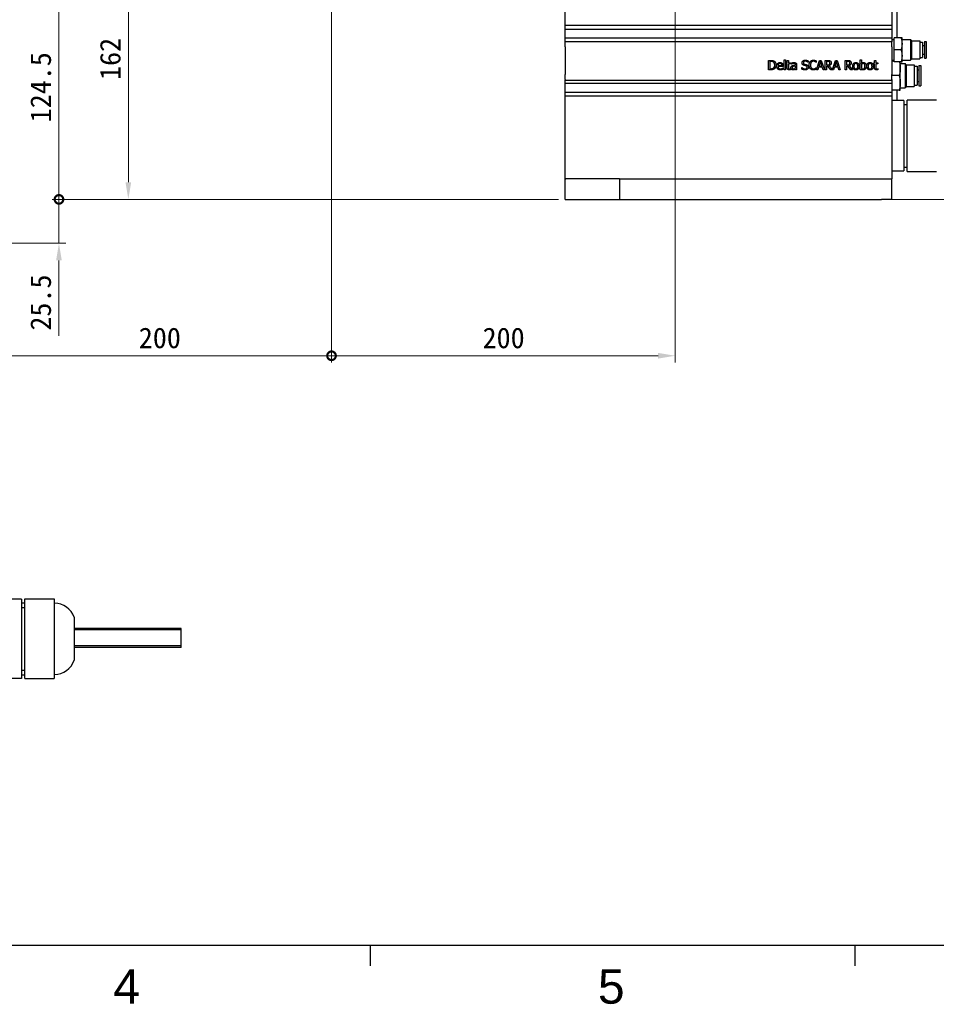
# Model space of a CAD drawing. Header units: millimetres. Extents: x 14 to 2347, y 26 to 1654.
# Tile 3 of 61: x 984 to 1517, y 26 to 599. Entities that reach past the tile are written whole.
import ezdxf
from ezdxf.enums import TextEntityAlignment as Align

# ---------------------------------------------------------------- set-up
doc = ezdxf.new("R2010")
doc.units = ezdxf.units.MM
doc.header["$LTSCALE"] = 4
doc.layers.get('0').update_dxf_attribs({"lineweight": 25})
doc.layers.add('可見邊線(ISO)', color=7, linetype='Continuous', lineweight=30)
doc.layers.add('標註(ISO)', color=7, linetype='Continuous', lineweight=9)
doc.styles.add('temp', font='txt')
doc.styles.add('TEXTSTYLE_1_90', font='arial.ttf')
doc.dimstyles.new('工研院N500', dxfattribs={"dimscale": 4, "dimtxt": 3, "dimasz": 2.5, "dimexe": 1, "dimexo": 1, "dimgap": 0.762, "dimtad": 1, "dimdec": 3, "dimrnd": 1e-08, "dimdsep": 46, "dimtxsty": 'temp', "dimcen": 0.09, "dimdle": 10, "dimclrd": 1, "dimclre": 1, "dimclrt": 7, "dimazin": 2, "dimtfac": 0.666667, "dimtdec": 3, "dimtmove": 0, "dimatfit": 3, "dimfxl": 1, "dimtolj": 1, "dimlwd": 15, "dimlwe": 15, "dimarcsym": 0})

# ---------------------------------------------------------------- blocks, each defined once
blk = doc.blocks.new('圖框 A2')
at = {"color": 3, "linetype": 'Continuous', "true_color": 0x00ff00}
for p, q in [((15, 15), (579, 15)), ((297, 15), (297, 12)), ((367.5, 15), (367.5, 12))]:
    blk.add_line(p, q, dxfattribs=at)
at = {"color": 1, "true_color": 0xff0000, "style": 'TEXTSTYLE_1_90'}
for s, p in [('4', (261.562581, 6.49501)), ('5', (332.062581, 6.49501))]:
    blk.add_text(s, height=5, dxfattribs=at).set_placement(p, align=Align.CENTER)
blk = doc.blocks.new('*D40')
at = {"layer": 'Defpoints', "color": 0, "linetype": 'Continuous', "transparency": 16777216}
for p in [(1312.26, 1188.2), (1485.45, 494.04), (1648.88, 494.04)]:
    blk.add_point(p, dxfattribs=at)
at = {"layer": '標註(ISO)', "color": 1, "linetype": 'Continuous', "lineweight": 15, "transparency": 16777216}
for p, q in [((1316.26, 1188.2), (1652.88, 1188.2)), ((1648.88, 1178.2), (1648.88, 504.04)), ((1489.45, 494.04), (1652.88, 494.04))]:
    blk.add_line(p, q, dxfattribs=at)
at = {"layer": '標註(ISO)', "color": 1, "linetype": 'Continuous', "transparency": 16777216}
for points in [[(1647.22, 1178.2), (1650.55, 1178.2), (1648.88, 1188.2)], [(1647.22, 504.04), (1650.55, 504.04), (1648.88, 494.04)]]:
    blk.add_solid(points, dxfattribs=at)
at = {"layer": '標註(ISO)', "color": 7, "linetype": 'Continuous', "lineweight": 18, "transparency": 16777216, "insert": (1629.98, 823.73), "char_height": 12, "attachment_point": 1, "rotation": 90, "style": 'temp'}
blk.add_mtext('\\A1;\\f新細明體|b0|i0;\\H12.0000;(675)', dxfattribs=at)
blk = doc.blocks.new('_DotSmall')
at = {"color": 0, "linetype": 'ByBlock', "const_width": 0.5}
blk.add_lwpolyline([(-0.0625, 0, 1), (0.0625, 0, 1)], format="xyb", close=True, dxfattribs=at)
blk = doc.blocks.new('*D41')
at = {"layer": 'Defpoints', "color": 0, "linetype": 'Continuous', "transparency": 16777216}
for p in [(1165.45, 675.84), (965.45, 659.04), (1165.45, 403.04)]:
    blk.add_point(p, dxfattribs=at)
at = {"layer": '標註(ISO)', "color": 1, "linetype": 'Continuous', "lineweight": 15, "transparency": 16777216}
for p, q in [((1165.45, 671.84), (1165.45, 399.04)), ((965.45, 655.04), (965.45, 399.04)), ((975.45, 403.04), (1165.45, 403.04))]:
    blk.add_line(p, q, dxfattribs=at)
at = {"layer": '標註(ISO)', "color": 1, "linetype": 'Continuous', "transparency": 16777216}
blk.add_solid([(975.45, 404.7), (975.45, 401.37), (965.45, 403.04)], dxfattribs=at)
at = {"layer": '標註(ISO)', "color": 1, "linetype": 'Continuous', "lineweight": 15, "transparency": 16777216, "xscale": 10, "yscale": 10, "zscale": 10}
blk.add_blockref('_DotSmall', (1165.45, 403.04), dxfattribs=at)
at = {"layer": '標註(ISO)', "color": 7, "linetype": 'Continuous', "lineweight": 18, "transparency": 16777216, "insert": (1053.29, 419.44), "char_height": 12, "attachment_point": 1, "style": 'temp'}
blk.add_mtext('\\A1;200', dxfattribs=at)
blk = doc.blocks.new('*D43')
at = {"layer": 'Defpoints', "color": 0, "linetype": 'Continuous', "transparency": 16777216}
for p in [(1165.45, 675.84), (1365.45, 639.04), (1365.45, 403.04)]:
    blk.add_point(p, dxfattribs=at)
at = {"layer": '標註(ISO)', "color": 1, "linetype": 'Continuous', "lineweight": 15, "transparency": 16777216}
for p, q in [((1165.45, 671.84), (1165.45, 399.04)), ((1365.45, 635.04), (1365.45, 399.04)), ((1165.45, 403.04), (1355.45, 403.04))]:
    blk.add_line(p, q, dxfattribs=at)
at = {"layer": '標註(ISO)', "color": 1, "linetype": 'Continuous', "transparency": 16777216}
blk.add_solid([(1355.45, 404.7), (1355.45, 401.37), (1365.45, 403.04)], dxfattribs=at)
at = {"layer": '標註(ISO)', "color": 1, "linetype": 'Continuous', "lineweight": 15, "transparency": 16777216, "xscale": 10, "yscale": 10, "zscale": 10, "rotation": 180}
blk.add_blockref('_DotSmall', (1165.45, 403.04), dxfattribs=at)
at = {"layer": '標註(ISO)', "color": 7, "linetype": 'Continuous', "lineweight": 18, "transparency": 16777216, "insert": (1253.37, 419.44), "char_height": 12, "attachment_point": 1, "style": 'temp'}
blk.add_mtext('\\A1;200', dxfattribs=at)
blk = doc.blocks.new('*D44')
at = {"layer": 'Defpoints', "color": 0, "linetype": 'Continuous', "transparency": 16777216}
for p in [(1047.21, 656.04), (1120.45, 656.04), (1301.45, 494.04)]:
    blk.add_point(p, dxfattribs=at)
at = {"layer": '標註(ISO)', "color": 1, "linetype": 'Continuous', "lineweight": 15, "transparency": 16777216}
for p, q in [((1116.45, 656.04), (1043.21, 656.04)), ((1047.21, 504.04), (1047.21, 656.04)), ((1297.45, 494.04), (1043.21, 494.04))]:
    blk.add_line(p, q, dxfattribs=at)
at = {"layer": '標註(ISO)', "color": 1, "linetype": 'Continuous', "transparency": 16777216}
blk.add_solid([(1045.54, 504.04), (1048.87, 504.04), (1047.21, 494.04)], dxfattribs=at)
at = {"layer": '標註(ISO)', "color": 1, "linetype": 'Continuous', "lineweight": 15, "transparency": 16777216, "xscale": 10, "yscale": 10, "zscale": 10, "rotation": 90}
blk.add_blockref('_DotSmall', (1047.21, 656.04), dxfattribs=at)
at = {"layer": '標註(ISO)', "color": 7, "linetype": 'Continuous', "lineweight": 18, "transparency": 16777216, "insert": (1030.64, 563.54), "char_height": 12, "attachment_point": 1, "rotation": 90, "style": 'temp'}
blk.add_mtext('\\A1;162', dxfattribs=at)
blk = doc.blocks.new('*D46')
at = {"layer": 'Defpoints', "color": 0, "linetype": 'Continuous', "transparency": 16777216}
for p in [(1006.82, 494.04), (1301.45, 494.04), (973.45, 468.54)]:
    blk.add_point(p, dxfattribs=at)
at = {"layer": '標註(ISO)', "color": 1, "linetype": 'Continuous', "lineweight": 15, "transparency": 16777216}
for p, q in [((1006.82, 494.04), (1006.82, 514.04)), ((1297.45, 494.04), (1002.82, 494.04)), ((1006.82, 494.04), (1006.82, 468.54)), ((977.45, 468.54), (1010.82, 468.54)), ((1006.82, 458.54), (1006.82, 414.62))]:
    blk.add_line(p, q, dxfattribs=at)
at = {"layer": '標註(ISO)', "color": 1, "linetype": 'Continuous', "transparency": 16777216}
blk.add_solid([(1005.15, 458.54), (1008.48, 458.54), (1006.82, 468.54)], dxfattribs=at)
at = {"layer": '標註(ISO)', "color": 1, "linetype": 'Continuous', "lineweight": 15, "transparency": 16777216, "xscale": 10, "yscale": 10, "zscale": 10, "rotation": 270}
blk.add_blockref('_DotSmall', (1006.82, 494.04), dxfattribs=at)
at = {"layer": '標註(ISO)', "color": 7, "linetype": 'Continuous', "lineweight": 18, "transparency": 16777216, "insert": (990.18, 417.67), "char_height": 12, "attachment_point": 1, "rotation": 90, "style": 'temp'}
blk.add_mtext('\\A1;25.5', dxfattribs=at)
blk = doc.blocks.new('*D47')
at = {"layer": 'Defpoints', "color": 0, "linetype": 'Continuous', "transparency": 16777216}
for p in [(973.45, 618.54), (1006.82, 618.54), (1301.45, 494.04)]:
    blk.add_point(p, dxfattribs=at)
at = {"layer": '標註(ISO)', "color": 1, "linetype": 'Continuous', "lineweight": 15, "transparency": 16777216}
for p, q in [((977.45, 618.54), (1010.82, 618.54)), ((1006.82, 494.04), (1006.82, 608.54)), ((1297.45, 494.04), (1002.82, 494.04))]:
    blk.add_line(p, q, dxfattribs=at)
at = {"layer": '標註(ISO)', "color": 1, "linetype": 'Continuous', "transparency": 16777216}
blk.add_solid([(1005.15, 608.54), (1008.48, 608.54), (1006.82, 618.54)], dxfattribs=at)
at = {"layer": '標註(ISO)', "color": 1, "linetype": 'Continuous', "lineweight": 15, "transparency": 16777216, "xscale": 10, "yscale": 10, "zscale": 10, "rotation": 270}
blk.add_blockref('_DotSmall', (1006.82, 494.04), dxfattribs=at)
at = {"layer": '標註(ISO)', "color": 7, "linetype": 'Continuous', "lineweight": 18, "transparency": 16777216, "insert": (990.18, 538.88), "char_height": 12, "attachment_point": 1, "rotation": 90, "style": 'temp'}
blk.add_mtext('\\A1;124.5', dxfattribs=at)

msp = doc.modelspace()

# ---------------------------------------------------------------- linework, layer by layer
at = {"layer": '可見邊線(ISO)'}
for p, q in [((1301.45406, 595.39382), (1301.45406, 651.03585)), ((1491.45406, 651.03585), (1491.45406, 595.39382)), ((1494.45406, 610.53585), (1494.45406, 588.03585)), ((1301.45406, 595.39382), (1491.45406, 595.39382)), ((1301.45406, 594.89382), (1301.45406, 595.39382)), ((1301.45406, 593.49382), (1301.45406, 594.89382)), ((1301.45406, 592.99382), (1301.45406, 593.49382)), ((1491.45406, 592.99382), (1301.45406, 592.99382)), ((1301.45406, 587.99382), (1301.45406, 592.99382)), ((1491.45406, 595.39382), (1491.45406, 594.89382)), ((1491.45406, 594.89382), (1491.45406, 593.49382)), ((1491.45406, 593.49382), (1491.45406, 592.99382)), ((1491.45406, 592.99382), (1491.45406, 587.99382)), ((1301.45406, 587.99382), (1491.45406, 587.99382)), ((1301.45406, 587.058), (1301.45406, 587.99382)), ((1301.45406, 586.56804), (1301.45406, 587.058)), ((1301.45406, 585.95564), (1301.45406, 586.56804)), ((1301.45406, 585.94045), (1301.45406, 585.95564)), ((1301.45406, 585.95564), (1491.45406, 585.95564)), ((1301.45406, 585.94045), (1301.45406, 585.70288)), ((1301.45406, 582.74846), (1301.45406, 585.70288)), ((1491.45406, 587.99382), (1491.45406, 587.058)), ((1491.45406, 587.058), (1491.45406, 586.56804)), ((1491.45406, 587.03585), (1492.95406, 587.03585)), ((1491.45406, 586.56804), (1491.45406, 585.95564)), ((1491.45406, 585.94045), (1491.45406, 585.95564)), ((1491.45406, 585.94045), (1491.45406, 585.70288)), ((1491.45406, 582.74846), (1491.45406, 585.70288)), ((1492.95406, 581.03585), (1492.95406, 588.03585)), ((1496.9491, 588.03585), (1492.95406, 588.03585)), ((1497.45406, 584.53585), (1497.45406, 588.03585)), ((1497.45406, 587.03585), (1502.45406, 587.03585)), ((1497.45406, 577.53585), (1497.45406, 584.53585)), ((1502.45406, 587.03585), (1502.45406, 575.03585)), ((1503.06756, 586.42235), (1502.45406, 587.03585)), ((1503.06756, 586.42235), (1503.06756, 575.64935)), ((1503.06756, 586.28585), (1507.76756, 586.28585)), ((1507.76756, 586.28585), (1507.76756, 575.78585)), ((1507.76756, 585.53585), (1509.46756, 585.53585)), ((1509.46756, 585.53585), (1509.46756, 576.53585)), ((1510.46756, 585.91085), (1510.46756, 576.16085)), ((1510.46756, 585.91085), (1511.56756, 585.91085)), ((1511.56756, 585.91085), (1511.56756, 576.16085)), ((1301.45406, 582.74846), (1301.45406, 566.66282)), ((1491.45406, 582.74846), (1491.45406, 566.66282)), ((1492.95406, 574.03585), (1492.95406, 581.03585)), ((1496.9491, 581.03585), (1492.95406, 581.03585)), ((1509.46756, 583.53585), (1510.46756, 583.53585)), ((1419.80738, 574.95572), (1421.05981, 574.95572)), ((1419.80738, 569.45572), (1419.80738, 574.95572)), ((1421.09547, 574.32281), (1420.53834, 574.32281)), ((1420.53834, 574.32281), (1420.53834, 570.08862)), ((1428.87748, 569.45572), (1428.87748, 575.20085)), ((1428.87748, 575.20085), (1429.57278, 575.20085)), ((1429.57278, 575.20085), (1429.57278, 569.45572)), ((1430.17002, 573.00798), (1430.17002, 573.58294)), ((1430.17002, 573.58294), (1430.63801, 573.58294)), ((1430.63801, 573.00798), (1430.17002, 573.00798)), ((1430.63801, 573.58294), (1430.63801, 574.76852)), ((1430.63801, 574.76852), (1431.33331, 574.76852)), ((1430.63801, 570.72152), (1430.63801, 573.00798)), ((1431.33331, 574.76852), (1431.33331, 573.58294)), ((1431.33331, 573.58294), (1432.61249, 573.58294)), ((1432.61249, 573.00798), (1431.33331, 573.00798)), ((1431.33331, 573.00798), (1431.33331, 571.04243)), ((1432.61249, 573.58294), (1432.61249, 573.00798)), ((1433.16516, 572.78513), (1433.16516, 573.4938)), ((1442.76565, 573.82362), (1442.71216, 573.82362)), ((1442.76565, 574.69721), (1442.76565, 573.82362)), ((1447.58372, 573.70774), (1447.52578, 573.70774)), ((1447.58372, 574.59024), (1447.58372, 573.70774)), ((1447.67286, 569.45572), (1449.52699, 574.95572)), ((1449.95933, 574.20693), (1449.11249, 571.61738)), ((1449.52699, 574.95572), (1450.42732, 574.95572)), ((1450.81062, 571.61738), (1449.95933, 574.20693)), ((1450.42732, 574.95572), (1452.28145, 569.45572)), ((1452.80293, 569.45572), (1452.80293, 574.95572)), ((1452.80293, 574.95572), (1454.22027, 574.95572)), ((1453.53388, 574.32281), (1453.53388, 572.25474)), ((1454.26038, 574.32281), (1453.53388, 574.32281)), ((1456.94896, 569.59082), (1458.75755, 574.95572)), ((1459.18988, 574.20693), (1458.34304, 571.61738)), ((1458.75755, 574.95572), (1459.65787, 574.95572)), ((1460.04118, 571.61738), (1459.18988, 574.20693)), ((1459.65787, 574.95572), (1461.512, 569.45572)), ((1464.39571, 569.45572), (1464.39571, 574.95572)), ((1464.39571, 574.95572), (1465.81306, 574.95572)), ((1465.12667, 574.32281), (1465.12667, 572.25474)), ((1465.85317, 574.32281), (1465.12667, 574.32281)), ((1473.14045, 569.45572), (1473.14045, 575.20085)), ((1473.14045, 575.20085), (1473.83575, 575.20085)), ((1473.83575, 575.20085), (1473.83575, 573.15061)), ((1481.00268, 573.00798), (1481.00268, 573.58294)), ((1481.00268, 573.58294), (1481.47067, 573.58294)), ((1481.47067, 573.00798), (1481.00268, 573.00798)), ((1481.47067, 573.58294), (1481.47067, 574.76852)), ((1481.47067, 574.76852), (1482.16597, 574.76852)), ((1481.47067, 570.72152), (1481.47067, 573.00798)), ((1482.16597, 574.76852), (1482.16597, 573.58294)), ((1482.16597, 573.58294), (1483.44515, 573.58294)), ((1482.16597, 573.00798), (1482.16597, 571.04243)), ((1483.44515, 573.00798), (1482.16597, 573.00798)), ((1483.44515, 573.58294), (1483.44515, 573.00798)), ((1491.45406, 575.03585), (1492.95406, 575.03585)), ((1492.95406, 574.53585), (1491.45406, 574.53585)), ((1496.9491, 574.03585), (1492.95406, 574.03585)), ((1496.45406, 570.28585), (1496.45406, 574.03585)), ((1496.45406, 573.03585), (1499.22706, 573.03585)), ((1497.45406, 574.03585), (1497.45406, 577.53585)), ((1497.45406, 575.03585), (1502.45406, 575.03585)), ((1499.22706, 573.03585), (1499.22706, 559.03585)), ((1499.84056, 572.42235), (1499.22706, 573.03585)), ((1503.06756, 575.64935), (1502.45406, 575.03585)), ((1503.06756, 575.78585), (1507.76756, 575.78585)), ((1507.76756, 576.53585), (1509.46756, 576.53585)), ((1509.46756, 578.53585), (1510.46756, 578.53585)), ((1510.46756, 576.16085), (1511.56756, 576.16085)), ((1421.07318, 569.45572), (1419.80738, 569.45572)), ((1420.53834, 570.08862), (1421.09547, 570.08862)), ((1425.30293, 571.97841), (1427.48242, 571.97841)), ((1428.15989, 571.44802), (1425.30293, 571.44802)), ((1428.04401, 570.46747), (1428.08413, 570.46747)), ((1428.08413, 570.46747), (1428.08413, 569.70977)), ((1428.15989, 571.82687), (1428.15989, 571.44802)), ((1429.57278, 569.45572), (1428.87748, 569.45572)), ((1432.57237, 570.11536), (1432.61249, 570.11536)), ((1432.61249, 570.11536), (1432.61249, 569.49137)), ((1433.20528, 572.78513), (1433.16516, 572.78513)), ((1435.42489, 572.17006), (1435.42489, 572.30377)), ((1435.42489, 570.47192), (1435.42489, 571.61738)), ((1435.42489, 569.45572), (1435.42489, 569.89251)), ((1436.12019, 569.45572), (1435.42489, 569.45572)), ((1436.12019, 572.27703), (1436.12019, 569.45572)), ((1439.24012, 569.78554), (1439.24012, 570.70369)), ((1439.24012, 570.70369), (1439.29361, 570.70369)), ((1447.53024, 570.70369), (1447.58372, 570.70369)), ((1447.58372, 570.70369), (1447.58372, 569.83011)), ((1448.41273, 569.45572), (1447.67286, 569.45572)), ((1448.91192, 570.9934), (1448.41273, 569.45572)), ((1451.01119, 570.9934), (1448.91192, 570.9934)), ((1449.11249, 571.61738), (1450.81062, 571.61738)), ((1451.51038, 569.45572), (1451.01119, 570.9934)), ((1452.28145, 569.45572), (1451.51038, 569.45572)), ((1453.53388, 569.45572), (1452.80293, 569.45572)), ((1453.53388, 572.25474), (1454.1757, 572.25474)), ((1453.53388, 571.64413), (1453.53388, 569.45572)), ((1454.37181, 571.64413), (1453.53388, 571.64413)), ((1456.11006, 569.45572), (1454.37181, 571.64413)), ((1455.10276, 571.84915), (1456.94896, 569.59082)), ((1457.64328, 569.45572), (1456.11006, 569.45572)), ((1458.14247, 570.9934), (1457.64328, 569.45572)), ((1460.24174, 570.9934), (1458.14247, 570.9934)), ((1458.34304, 571.61738), (1460.04118, 571.61738)), ((1460.74093, 569.45572), (1460.24174, 570.9934)), ((1461.512, 569.45572), (1460.74093, 569.45572)), ((1465.12667, 569.45572), (1464.39571, 569.45572)), ((1465.12667, 572.25474), (1465.76849, 572.25474)), ((1465.9646, 571.64413), (1465.12667, 571.64413)), ((1465.12667, 571.64413), (1465.12667, 569.45572)), ((1467.70285, 569.45572), (1465.9646, 571.64413)), ((1466.69555, 571.84915), (1468.6522, 569.45572)), ((1468.6522, 569.45572), (1467.70285, 569.45572)), ((1473.79118, 569.45572), (1473.14045, 569.45572)), ((1473.83575, 569.64737), (1473.79118, 569.45572)), ((1473.83575, 572.56674), (1473.83575, 570.20004)), ((1483.40503, 570.11536), (1483.44515, 570.11536)), ((1483.44515, 570.11536), (1483.44515, 569.49137)), ((1496.45406, 561.78585), (1496.45406, 570.28585)), ((1499.84056, 572.42235), (1499.84056, 559.64935)), ((1499.84056, 572.28585), (1504.54056, 572.28585)), ((1504.54056, 572.28585), (1504.54056, 559.78585)), ((1504.54056, 571.53585), (1506.24056, 571.53585)), ((1506.24056, 571.53585), (1506.24056, 560.53585)), ((1506.24056, 569.48585), (1507.24056, 569.48585)), ((1507.24056, 571.91085), (1507.24056, 560.16085)), ((1507.24056, 571.91085), (1508.34056, 571.91085)), ((1508.34056, 571.91085), (1508.34056, 560.16085)), ((1301.45406, 563.7084), (1301.45406, 566.66282)), ((1301.45406, 563.7084), (1301.45406, 563.47083)), ((1301.45406, 563.45564), (1301.45406, 563.47083)), ((1301.45406, 562.86163), (1301.45406, 563.45564)), ((1301.45406, 563.45564), (1491.45406, 563.45564)), ((1301.45406, 562.37167), (1301.45406, 562.86163)), ((1301.45406, 561.43585), (1301.45406, 562.37167)), ((1491.45406, 563.7084), (1491.45406, 566.66282)), ((1495.84089, 566.03585), (1491.45406, 566.03585)), ((1491.45406, 563.7084), (1491.45406, 563.47083)), ((1491.45406, 563.45564), (1491.45406, 563.47083)), ((1491.45406, 563.45564), (1491.45406, 562.86163)), ((1491.45406, 562.86163), (1491.45406, 562.37167)), ((1491.45406, 562.37167), (1491.45406, 561.43585)), ((1496.45406, 557.53585), (1496.45406, 561.78585)), ((1506.24056, 562.58585), (1507.24056, 562.58585)), ((1491.45406, 561.43585), (1301.45406, 561.43585)), ((1301.45406, 556.43585), (1301.45406, 561.43585)), ((1301.45406, 556.43585), (1491.45406, 556.43585)), ((1301.45406, 555.93585), (1301.45406, 556.43585)), ((1301.45406, 554.53585), (1301.45406, 555.93585)), ((1491.45406, 561.43585), (1491.45406, 556.43585)), ((1495.84089, 557.53585), (1491.45406, 557.53585)), ((1491.45406, 556.43585), (1491.45406, 555.93585)), ((1491.45406, 555.93585), (1491.45406, 554.53585)), ((1494.45406, 557.53585), (1494.45406, 551.48585)), ((1496.45406, 559.03585), (1499.22706, 559.03585)), ((1499.84056, 559.64935), (1499.22706, 559.03585)), ((1499.84056, 559.78585), (1504.54056, 559.78585)), ((1504.54056, 560.53585), (1506.24056, 560.53585)), ((1507.24056, 560.16085), (1508.34056, 560.16085)), ((1301.45406, 554.03585), (1301.45406, 554.53585)), ((1491.45406, 554.03585), (1301.45406, 554.03585)), ((1301.45406, 506.03585), (1301.45406, 554.03585)), ((1491.45406, 554.53585), (1491.45406, 554.03585)), ((1491.45406, 554.03585), (1491.45406, 506.03585)), ((1498.45406, 551.48585), (1491.45406, 551.48585)), ((1498.45406, 551.48585), (1498.45406, 549.98585)), ((1500.45406, 549.28585), (1500.45406, 551.78585)), ((1517.45406, 551.78585), (1500.45406, 551.78585)), ((1498.45406, 549.98585), (1498.45406, 532.53585)), ((1498.45406, 549.33585), (1500.45406, 549.33585)), ((1500.45406, 533.53585), (1500.45406, 549.28585)), ((1500.45406, 528.53585), (1500.45406, 533.53585)), ((1498.45406, 532.53585), (1498.45406, 529.53585)), ((1498.45406, 529.53585), (1498.45406, 512.08585)), ((1500.45406, 512.78585), (1500.45406, 528.53585)), ((1491.45406, 510.58585), (1498.45406, 510.58585)), ((1498.45406, 512.73585), (1500.45406, 512.73585)), ((1498.45406, 512.08585), (1498.45406, 510.58585)), ((1500.45406, 510.28585), (1500.45406, 512.78585)), ((1500.45406, 510.28585), (1517.45406, 510.28585)), ((1301.45406, 506.03585), (1301.76733, 506.03585)), ((1301.45406, 494.03585), (1301.45406, 506.03585)), ((1332.95791, 506.03585), (1301.76733, 506.03585)), ((1332.95791, 506.03585), (1485.45406, 506.03585)), ((1332.95791, 506.03585), (1332.95791, 494.03585)), ((1485.45406, 506.03585), (1491.45406, 506.03585)), ((1491.45406, 494.03585), (1491.45406, 506.03585)), ((1301.45406, 494.03585), (1332.95791, 494.03585)), ((1332.95791, 494.03585), (1485.45406, 494.03585)), ((1491.45406, 494.03585), (1485.45406, 494.03585)), ((984.99098, 261.4867), (977.99098, 261.4867)), ((984.99098, 261.4867), (984.99098, 261.08477)), ((984.99098, 261.08477), (984.99098, 251.01001)), ((984.99098, 259.33717), (986.99098, 259.33717)), ((986.99098, 260.85383), (986.99098, 261.5237)), ((986.99098, 261.5237), (1003.99098, 261.5237)), ((986.99098, 251.76056), (986.99098, 260.85383)), ((1003.99098, 261.5237), (1003.99098, 260.85383)), ((1003.99098, 260.85383), (1003.99098, 256.3072)), ((1003.99098, 259.08717), (1004.19098, 259.08717)), ((984.99098, 256.63717), (986.99098, 256.63717)), ((1003.99098, 256.3072), (1003.99098, 251.76056)), ((984.99098, 251.01001), (984.99098, 248.41193)), ((984.99098, 248.41193), (984.99098, 228.26241)), ((986.99098, 247.43044), (986.99098, 251.76056)), ((986.99098, 229.2439), (986.99098, 247.43044)), ((1003.99098, 251.76056), (1003.99098, 247.43044)), ((1003.99098, 247.43044), (1003.99098, 238.33717)), ((1015.58999, 250.83717), (1015.58999, 225.83717)), ((1077.99098, 244.38645), (1015.58999, 244.38645)), ((1077.99098, 243.48645), (1015.58999, 243.48645)), ((1077.99098, 243.48645), (1077.99098, 244.38645)), ((1077.99098, 234.18645), (1077.99098, 243.48645)), ((1003.99098, 238.33717), (1003.99098, 229.2439)), ((986.99098, 224.91378), (986.99098, 229.2439)), ((1003.99098, 229.2439), (1003.99098, 224.91378)), ((1077.99098, 234.18645), (1015.58999, 234.18645)), ((1077.99098, 233.28645), (1015.58999, 233.28645)), ((1077.99098, 233.28645), (1077.99098, 234.18645)), ((984.99098, 228.26241), (984.99098, 225.66433)), ((984.99098, 225.66433), (984.99098, 215.58957)), ((986.99098, 215.82051), (986.99098, 224.91378)), ((1003.99098, 224.91378), (1003.99098, 220.36714)), ((984.99098, 220.03717), (986.99098, 220.03717)), ((1003.99098, 220.36714), (1003.99098, 215.82051)), ((984.99098, 215.18765), (977.99098, 215.18765)), ((984.99098, 217.33717), (986.99098, 217.33717)), ((984.99098, 215.58957), (984.99098, 215.18765)), ((986.99098, 215.15064), (986.99098, 215.82051)), ((986.99098, 215.15064), (1003.99098, 215.15064)), ((1003.99098, 217.58717), (1004.19098, 217.58717)), ((1003.99098, 215.82051), (1003.99098, 215.15064))]:
    msp.add_line(p, q, dxfattribs=at)
for centre, start, end in [((1004.19098, 247.08717), 18.20995686, 90), ((1004.19098, 229.58717), 270, 341.79004314)]:
    msp.add_arc(centre, 12, start, end, dxfattribs=at)
for points, weights in [([(1496.9491, 588.03585), (1497.45406, 586.16021), (1497.45406, 584.53585)], [1.01001874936, 1.04314139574, 1]), ([(1497.45406, 588.03585), (1497.45406, 588.03585), (1496.9491, 588.03585)], [1, 1.04314139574, 1.01001874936]), ([(1497.45406, 584.53585), (1497.45406, 582.9115), (1496.9491, 581.03585)], [1, 1.04314139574, 1.01001874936]), ([(1496.9491, 581.03585), (1497.45406, 579.16021), (1497.45406, 577.53585)], [1.01001874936, 1.04314139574, 1]), ([(1495.96939, 574.03585), (1496.45406, 572.05282), (1496.45406, 570.28585)], [1.01629247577, 1.03847451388, 1]), ([(1497.45406, 577.53585), (1497.45406, 575.9115), (1496.9491, 574.03585)], [1, 1.04314139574, 1.01001874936]), ([(1496.9491, 574.03585), (1497.45406, 574.03585), (1497.45406, 574.03585)], [1.01001874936, 1.04314139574, 1]), ([(1496.45406, 570.28585), (1496.45406, 568.31342), (1495.84089, 566.03585)], [1, 1.04314139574, 1.01001874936]), ([(1495.84089, 566.03585), (1496.45406, 563.75829), (1496.45406, 561.78585)], [1.01001874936, 1.04314139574, 1]), ([(1496.45406, 561.78585), (1496.45406, 559.81342), (1495.84089, 557.53585)], [1, 1.04314139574, 1.01001874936]), ([(1495.84089, 557.53585), (1496.45406, 557.53585), (1496.45406, 557.53585)], [1.01001874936, 1.04314139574, 1])]:
    msp.add_rational_spline(points, weights, degree=2, dxfattribs=at)
for points in [[(1421.05981, 574.95572), (1421.83534, 574.95572), (1422.71784, 574.72395), (1423.02983, 574.51892)], [(1422.54847, 573.99299), (1422.2543, 574.16682), (1421.5902, 574.32281), (1421.09547, 574.32281)], [(1423.38194, 572.21017), (1423.38194, 572.84307), (1422.96297, 573.73894), (1422.54847, 573.99299)], [(1423.02983, 574.51892), (1423.56022, 574.16682), (1424.14409, 573.00353), (1424.14409, 572.20126)], [(1424.59871, 571.49704), (1424.59871, 572.50434), (1425.65503, 573.69883), (1426.50633, 573.69883)], [(1426.46622, 573.12832), (1426.18988, 573.12832), (1425.80212, 572.96341), (1425.64166, 572.80296)], [(1427.2462, 572.80742), (1427.12586, 572.96341), (1426.74701, 573.12832), (1426.46622, 573.12832)], [(1426.50633, 573.69883), (1426.88964, 573.69883), (1427.48242, 573.47597), (1427.70082, 573.23975)], [(1427.70082, 573.23975), (1427.92367, 573.00353), (1428.15989, 572.3216), (1428.15989, 571.82687)], [(1433.16516, 573.4938), (1433.35682, 573.54729), (1434.0744, 573.681), (1434.42651, 573.681)], [(1434.42205, 573.06593), (1434.18137, 573.06593), (1433.53064, 572.9233), (1433.20528, 572.78513)], [(1435.14409, 572.92776), (1435.01038, 573.01244), (1434.62707, 573.06593), (1434.42205, 573.06593)], [(1434.42651, 573.681), (1434.85438, 573.681), (1435.43826, 573.54729), (1435.67002, 573.37346)], [(1435.67002, 573.37346), (1435.89733, 573.20409), (1436.12019, 572.66479), (1436.12019, 572.27703)], [(1439.28024, 573.48043), (1439.28024, 574.14899), (1440.32319, 575.05377), (1441.12991, 575.05377)], [(1439.6368, 572.48651), (1439.46743, 572.66925), (1439.28024, 573.15952), (1439.28024, 573.48043)], [(1441.17894, 574.42087), (1440.67084, 574.42087), (1440.04239, 573.94396), (1440.04239, 573.5562)], [(1440.04239, 573.5562), (1440.04239, 573.20855), (1440.41233, 572.79405), (1440.75998, 572.70045)], [(1441.12991, 575.05377), (1441.59344, 575.05377), (1442.41354, 574.87103), (1442.76565, 574.69721)], [(1442.71216, 573.82362), (1442.4492, 574.06431), (1441.6291, 574.42087), (1441.17894, 574.42087)], [(1443.41192, 572.20126), (1443.41192, 572.8921), (1443.76403, 573.91722), (1444.09831, 574.29607)], [(1444.09831, 574.29607), (1444.42813, 574.66601), (1445.32845, 575.05377), (1445.88558, 575.05377)], [(1444.66435, 573.86374), (1444.43259, 573.58294), (1444.17408, 572.73165), (1444.17408, 572.20126)], [(1445.88113, 574.42978), (1445.52902, 574.42978), (1444.90058, 574.14008), (1444.66435, 573.86374)], [(1446.90625, 574.16682), (1446.69677, 574.2827), (1446.20203, 574.42978), (1445.88113, 574.42978)], [(1445.88558, 575.05377), (1446.16192, 575.05377), (1446.64774, 574.97354), (1446.85276, 574.91114)], [(1446.85276, 574.91114), (1447.03105, 574.8532), (1447.40098, 574.68829), (1447.58372, 574.59024)], [(1447.52578, 573.70774), (1447.42772, 573.79688), (1447.12464, 574.04648), (1446.90625, 574.16682)], [(1454.22027, 574.95572), (1454.69272, 574.95572), (1455.33007, 574.8532), (1455.61978, 574.66601)], [(1455.13396, 574.13562), (1454.97797, 574.23813), (1454.56346, 574.32281), (1454.26038, 574.32281)], [(1456.24377, 573.4626), (1456.24377, 572.8609), (1455.6287, 572.04526), (1455.10276, 571.84915)], [(1455.48161, 573.40466), (1455.48161, 573.64534), (1455.31225, 574.01528), (1455.13396, 574.13562)], [(1455.16962, 572.53999), (1455.33007, 572.69153), (1455.48161, 573.11941), (1455.48161, 573.40466)], [(1455.61978, 574.66601), (1455.90949, 574.47881), (1456.24377, 573.89494), (1456.24377, 573.4626)], [(1465.81306, 574.95572), (1466.2855, 574.95572), (1466.92286, 574.8532), (1467.21257, 574.66601)], [(1466.72675, 574.13562), (1466.57075, 574.23813), (1466.15625, 574.32281), (1465.85317, 574.32281)], [(1467.83656, 573.4626), (1467.83656, 572.8609), (1467.22148, 572.04526), (1466.69555, 571.84915)], [(1467.0744, 573.40466), (1467.0744, 573.64534), (1466.90503, 574.01528), (1466.72675, 574.13562)], [(1466.76241, 572.53999), (1466.92286, 572.69153), (1467.0744, 573.11941), (1467.0744, 573.40466)], [(1467.21257, 574.66601), (1467.50228, 574.47881), (1467.83656, 573.89494), (1467.83656, 573.4626)], [(1468.74134, 571.51933), (1468.74134, 572.55337), (1469.75755, 573.69883), (1470.58656, 573.69883)], [(1470.58656, 573.10158), (1470.04725, 573.10158), (1469.45892, 572.3216), (1469.45892, 571.51933)], [(1470.58656, 573.69883), (1471.42448, 573.69883), (1472.42732, 572.55782), (1472.42732, 571.51933)], [(1471.70973, 571.51933), (1471.70973, 572.3216), (1471.12586, 573.10158), (1470.58656, 573.10158)], [(1473.83575, 573.15061), (1474.09871, 573.38683), (1474.70933, 573.69883), (1475.09709, 573.69883)], [(1474.93218, 573.03918), (1474.65139, 573.03918), (1474.07197, 572.77176), (1473.83575, 572.56674)], [(1475.88153, 571.5327), (1475.88153, 572.27257), (1475.43137, 573.03918), (1474.93218, 573.03918)], [(1475.09709, 573.69883), (1475.79685, 573.69883), (1476.59912, 572.58011), (1476.59912, 571.58619)], [(1477.02699, 571.51933), (1477.02699, 572.55337), (1478.0432, 573.69883), (1478.87221, 573.69883)], [(1478.87221, 573.10158), (1478.33291, 573.10158), (1477.74458, 572.3216), (1477.74458, 571.51933)], [(1478.87221, 573.69883), (1479.71014, 573.69883), (1480.71298, 572.55782), (1480.71298, 571.51933)], [(1479.99539, 571.51933), (1479.99539, 572.3216), (1479.41152, 573.10158), (1478.87221, 573.10158)], [(1423.02092, 569.89696), (1422.60195, 569.634), (1421.74174, 569.45572), (1421.07318, 569.45572)], [(1421.09547, 570.08862), (1421.58129, 570.08862), (1422.3167, 570.24461), (1422.61532, 570.45409)], [(1422.61532, 570.45409), (1422.99863, 570.7126), (1423.38194, 571.56836), (1423.38194, 572.21017)], [(1424.14409, 572.20126), (1424.14409, 571.44802), (1423.53348, 570.2357), (1423.02092, 569.89696)], [(1426.6757, 569.36212), (1425.68623, 569.36212), (1424.59871, 570.47192), (1424.59871, 571.49704)], [(1425.64166, 572.80296), (1425.48566, 572.63805), (1425.32521, 572.24137), (1425.30293, 571.97841)], [(1425.30293, 571.44802), (1425.30293, 570.73043), (1426.02497, 569.96828), (1426.66678, 569.96828)], [(1426.66678, 569.96828), (1426.89409, 569.96828), (1427.33534, 570.07079), (1427.51362, 570.15102)], [(1427.45568, 569.478), (1427.25511, 569.42006), (1426.92529, 569.36212), (1426.6757, 569.36212)], [(1427.48242, 571.97841), (1427.47351, 572.2592), (1427.35763, 572.66925), (1427.2462, 572.80742)], [(1428.08413, 569.70977), (1427.96378, 569.66074), (1427.59831, 569.51811), (1427.45568, 569.478)], [(1427.51362, 570.15102), (1427.70082, 570.24016), (1427.95933, 570.39615), (1428.04401, 570.46747)], [(1431.84142, 569.37549), (1431.27537, 569.37549), (1430.63801, 570.02176), (1430.63801, 570.72152)], [(1431.33331, 571.04243), (1431.33331, 570.73043), (1431.3556, 570.38724), (1431.43137, 570.24016)], [(1431.43137, 570.24016), (1431.49377, 570.1109), (1431.77456, 569.98165), (1432.01524, 569.98165)], [(1432.61249, 569.49137), (1432.41638, 569.43789), (1432.01524, 569.37549), (1431.84142, 569.37549)], [(1432.01524, 569.98165), (1432.18461, 569.98165), (1432.50106, 570.08416), (1432.57237, 570.11536)], [(1432.83088, 570.6502), (1432.83088, 571.07808), (1433.1919, 571.68424), (1433.58413, 571.85807)], [(1433.19636, 569.70531), (1433.03145, 569.87468), (1432.83088, 570.37387), (1432.83088, 570.6502)], [(1434.08331, 569.33983), (1433.82926, 569.33983), (1433.37019, 569.53149), (1433.19636, 569.70531)], [(1434.18583, 571.44802), (1433.90949, 571.36333), (1433.54847, 571.01123), (1433.54847, 570.69923)], [(1433.54847, 570.69923), (1433.54847, 570.34267), (1433.9496, 569.98165), (1434.33291, 569.98165)], [(1433.58413, 571.85807), (1433.93178, 572.01852), (1434.87667, 572.13886), (1435.42489, 572.17006)], [(1434.92124, 569.5404), (1434.7385, 569.44234), (1434.39531, 569.33983), (1434.08331, 569.33983)], [(1435.42489, 571.61738), (1435.17529, 571.5951), (1434.42205, 571.51933), (1434.18583, 571.44802)], [(1434.33291, 569.98165), (1434.65827, 569.98165), (1435.19312, 570.26244), (1435.42489, 570.47192)], [(1435.42489, 569.89251), (1435.3402, 569.83011), (1435.05495, 569.60725), (1434.92124, 569.5404)], [(1435.42489, 572.30377), (1435.42489, 572.54445), (1435.2778, 572.84307), (1435.14409, 572.92776)], [(1441.04523, 569.35766), (1440.44798, 569.35766), (1439.61006, 569.60725), (1439.24012, 569.78554)], [(1439.29361, 570.70369), (1439.65463, 570.36495), (1440.56832, 569.99056), (1440.99174, 569.99056)], [(1440.54604, 572.00069), (1440.26079, 572.07646), (1439.81062, 572.30377), (1439.6368, 572.48651)], [(1441.53996, 571.7511), (1441.28591, 571.82241), (1440.86249, 571.92046), (1440.54604, 572.00069)], [(1440.75998, 572.70045), (1440.99174, 572.63805), (1441.66476, 572.4776), (1441.88761, 572.41074)], [(1440.99174, 569.99056), (1441.5979, 569.99056), (1442.21743, 570.49421), (1442.21743, 570.90871)], [(1442.4804, 569.85685), (1442.21743, 569.61617), (1441.54887, 569.35766), (1441.04523, 569.35766)], [(1442.21743, 570.90871), (1442.21743, 571.23854), (1441.89207, 571.64858), (1441.53996, 571.7511)], [(1441.88761, 572.41074), (1442.45366, 572.23691), (1442.97959, 571.53716), (1442.97959, 571.0246)], [(1442.97959, 571.0246), (1442.97959, 570.69923), (1442.71662, 570.07525), (1442.4804, 569.85685)], [(1444.10276, 570.0797), (1443.77294, 570.43627), (1443.41192, 571.50596), (1443.41192, 572.20126)], [(1445.87221, 569.35766), (1445.33737, 569.35766), (1444.43259, 569.71868), (1444.10276, 570.0797)], [(1444.17408, 572.20126), (1444.17408, 571.63521), (1444.44596, 570.81957), (1444.68218, 570.53878)], [(1444.68218, 570.53878), (1444.91395, 570.2669), (1445.53348, 569.99056), (1445.88113, 569.99056)], [(1446.85276, 569.51811), (1446.61208, 569.43789), (1446.20203, 569.35766), (1445.87221, 569.35766)], [(1445.88113, 569.99056), (1446.19758, 569.99056), (1446.73688, 570.14656), (1446.94636, 570.26244)], [(1447.58372, 569.83011), (1447.40098, 569.74542), (1447.08007, 569.58943), (1446.85276, 569.51811)], [(1446.94636, 570.26244), (1447.14693, 570.37832), (1447.44555, 570.61901), (1447.53024, 570.70369)], [(1454.1757, 572.25474), (1454.49215, 572.25474), (1454.99579, 572.36617), (1455.16962, 572.53999)], [(1465.76849, 572.25474), (1466.08494, 572.25474), (1466.58858, 572.36617), (1466.76241, 572.53999)], [(1470.58656, 569.33983), (1469.72635, 569.33983), (1468.74134, 570.51204), (1468.74134, 571.51933)], [(1469.45892, 571.51933), (1469.45892, 570.73935), (1470.04725, 569.93708), (1470.58656, 569.93708)], [(1470.58656, 569.93708), (1471.1214, 569.93708), (1471.70973, 570.72597), (1471.70973, 571.51933)], [(1472.42732, 571.51933), (1472.42732, 570.47638), (1471.42448, 569.33983), (1470.58656, 569.33983)], [(1473.83575, 570.20004), (1474.09871, 570.07079), (1474.5043, 569.96382), (1474.74499, 569.96382)], [(1474.8787, 569.33983), (1474.54442, 569.33983), (1474.06751, 569.50474), (1473.83575, 569.64737)], [(1474.74499, 569.96382), (1475.27537, 569.96382), (1475.88153, 570.71706), (1475.88153, 571.5327)], [(1476.59912, 571.58619), (1476.59912, 570.57443), (1475.61857, 569.33983), (1474.8787, 569.33983)], [(1478.87221, 569.33983), (1478.012, 569.33983), (1477.02699, 570.51204), (1477.02699, 571.51933)], [(1477.74458, 571.51933), (1477.74458, 570.73935), (1478.33291, 569.93708), (1478.87221, 569.93708)], [(1478.87221, 569.93708), (1479.40706, 569.93708), (1479.99539, 570.72597), (1479.99539, 571.51933)], [(1480.71298, 571.51933), (1480.71298, 570.47638), (1479.71014, 569.33983), (1478.87221, 569.33983)], [(1482.67408, 569.37549), (1482.10803, 569.37549), (1481.47067, 570.02176), (1481.47067, 570.72152)], [(1482.16597, 571.04243), (1482.16597, 570.73043), (1482.18826, 570.38724), (1482.26403, 570.24016)], [(1482.26403, 570.24016), (1482.32643, 570.1109), (1482.60722, 569.98165), (1482.8479, 569.98165)], [(1483.44515, 569.49137), (1483.24904, 569.43789), (1482.8479, 569.37549), (1482.67408, 569.37549)], [(1482.8479, 569.98165), (1483.01727, 569.98165), (1483.33372, 570.08416), (1483.40503, 570.11536)]]:
    msp.add_open_spline(points, degree=2, dxfattribs=at)

# ---------------------------------------------------------------- block references
at = {"xscale": 4, "yscale": 4, "zscale": 4}
msp.add_blockref('圖框 A2', (0, 0), dxfattribs=at)

# ---------------------------------------------------------------- dimensions: what is measured, and where the dimension line sits
at = {"layer": '標註(ISO)', "color": 1, "linetype": 'Continuous', "lineweight": 18, "true_color": 0xff0000}
dim = msp.add_linear_dim(base=(1648.88388, 494.03585), p1=(1312.25567, 1188.20054), p2=(1485.45406, 494.03585), angle=270, text='\\f新細明體|b0|i0;\\H12.0000;(<>)', dimstyle='工研院N500', override={"dimgap": 0.762, "dimdec": 3, "dimlfac": 0.972392, "dimtol": 0, "dimlim": 0, "dimtp": 0, "dimtm": 0, "dimtdec": 3, "dimtofl": 0, "dimatfit": 1}, dxfattribs=at)
dim.commit()
dim.dimension.update_dxf_attribs({"geometry": '*D40', "text_midpoint": (1648.88388, 841.1182), "dimtype": 160})
for base, p1, p2, angle, override, picture, middle in [((1165.45406, 403.03585), (965.45406, 659.03585), (1165.45406, 675.83585), 180, {"dimgap": 0.762, "dimdec": 3, "dimblk2": 'DotSmall', "dimsah": 1, "dimdle": 0, "dimtol": 0, "dimlim": 0, "dimtp": 0, "dimtm": 0, "dimtdec": 3, "dimtofl": 0, "dimatfit": 1}, '*D41', (1065.41406, 403.03585)), ((1365.45406, 403.03585), (1165.45406, 675.83585), (1365.45406, 639.03585), 180, {"dimgap": 0.762, "dimdec": 3, "dimblk1": 'DotSmall', "dimsah": 1, "dimdle": 0, "dimtol": 0, "dimlim": 0, "dimtp": 0, "dimtm": 0, "dimtdec": 3, "dimtofl": 0, "dimatfit": 1}, '*D43', (1265.49406, 403.03585)), ((1047.20716, 656.03585), (1301.45406, 494.03585), (1120.45406, 656.03585), 90, {"dimgap": 0.762, "dimdec": 3, "dimblk2": 'DotSmall', "dimsah": 1, "dimdle": 0, "dimtol": 0, "dimlim": 0, "dimtp": 0, "dimtm": 0, "dimtdec": 3, "dimtofl": 0, "dimatfit": 1}, '*D44', (1047.20716, 574.99585)), ((1006.81501, 618.53585), (1301.45406, 494.03585), (973.45406, 618.53585), 90, {"dimgap": 0.762, "dimdec": 3, "dimblk1": 'DotSmall', "dimsah": 1, "dimdle": 0, "dimtol": 0, "dimlim": 0, "dimtp": 0, "dimtm": 0, "dimtdec": 3, "dimtofl": 0, "dimatfit": 1}, '*D47', (1006.81501, 556.32585)), ((1006.81501, 494.03585), (973.45406, 468.53585), (1301.45406, 494.03585), 90, {"dimgap": 0.762, "dimdec": 3, "dimblk2": 'DotSmall', "dimsah": 1, "dimdle": 0, "dimtol": 0, "dimlim": 0, "dimtp": 0, "dimtm": 0, "dimtdec": 3, "dimtofl": 1, "dimatfit": 1}, '*D46', (1006.81501, 431.57797))]:
    dim = msp.add_linear_dim(base=base, p1=p1, p2=p2, angle=angle, dimstyle='工研院N500', override=override, dxfattribs=at)
    dim.commit()
    dim.dimension.update_dxf_attribs({"geometry": picture, "text_midpoint": middle, "dimtype": 160})

doc.saveas('drawing.dxf')
